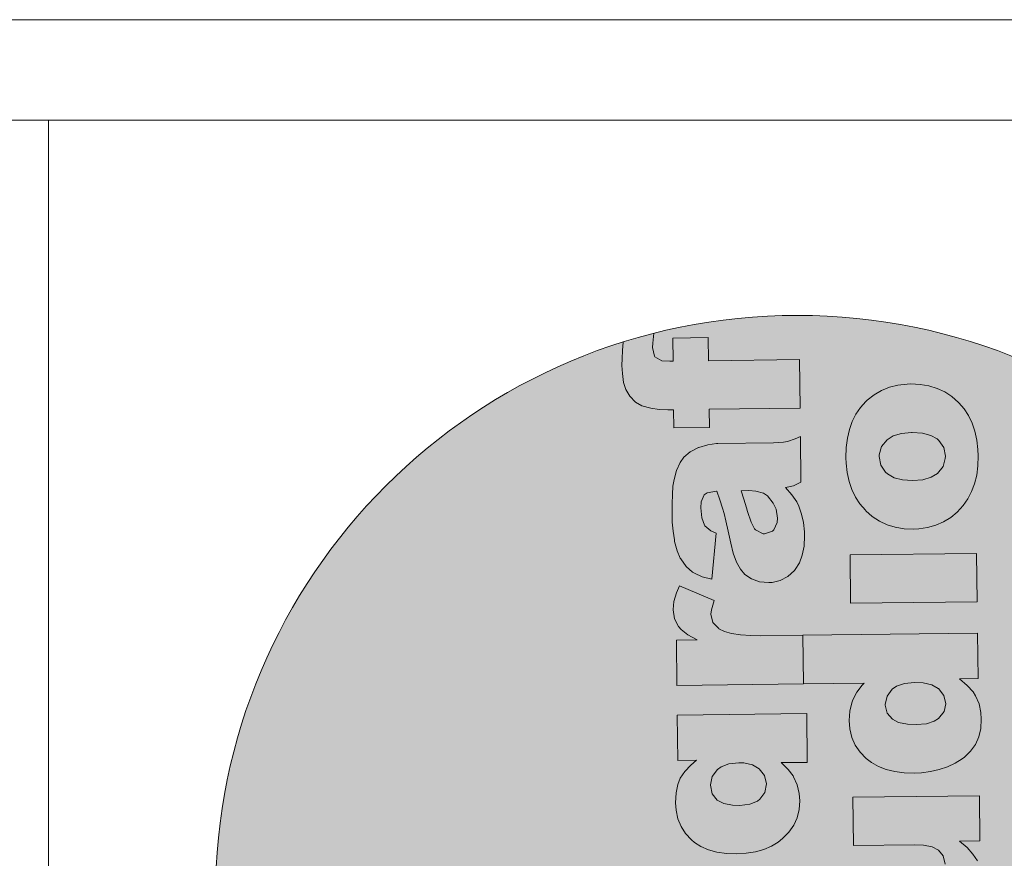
# Model space of a CAD drawing. Header units: millimetres. Extents: x -115268 to 140687, y -37779 to 24471.
# Tile 136 of 256: x 60597 to 60656, y -9922 to -9872. Entities that reach past the tile are written whole.
import ezdxf

# ---------------------------------------------------------------- set-up
doc = ezdxf.new("R2010")
doc.units = ezdxf.units.MM
doc.layers.get('0').update_dxf_attribs({"lineweight": 9})
doc.layers.add('A_CIENKA', color=7, linetype='Continuous', lineweight=9)

# ---------------------------------------------------------------- blocks, each defined once
blk = doc.blocks.new('METRYKA11')
at = {"true_color": 0x000000}
h = blk.add_hatch(color=18, dxfattribs=at)
h.dxf.hatch_style = 1
h.paths.add_polyline_path([(7511428.56, 5508702.86, 1), (7511776.45, 5508702.86, 1)])
at = {"true_color": 0xffffff}
h = blk.add_hatch(color=7, dxfattribs=at)
h.dxf.hatch_style = 1
h.paths.add_polyline_path([(7511581.88, 5508579.4), (7511581.49, 5508579.4), (7511578.94, 5508579.05), (7511576.25, 5508578.25), (7511576.14, 5508578.21), (7511573.63, 5508576.92), (7511571.76, 5508575.28), (7511570.62, 5508573.72), (7511569.49, 5508571.36), (7511568.79, 5508568.65), (7511568.5, 5508566.69), (7511568.32, 5508564.19), (7511568.21, 5508561.35), (7511568.22, 5508558.2), (7511568.28, 5508555.88), (7511568.52, 5508553.19), (7511568.9, 5508550.67), (7511568.98, 5508550.18), (7511569.72, 5508547.38), (7511570.69, 5508545.22), (7511570.83, 5508544.94), (7511572.47, 5508542.68), (7511574.32, 5508541.02), (7511574.95, 5508540.61), (7511577.24, 5508539.58), (7511580.09, 5508538.81), (7511581.36, 5508552.68), (7511579.81, 5508553.32), (7511577.92, 5508554.95), (7511577.1, 5508557.18), (7511576.78, 5508560.19), (7511576.9, 5508561.98), (7511577.82, 5508564.06), (7511578.73, 5508564.71), (7511581.55, 5508565.23), (7511582.54, 5508562.58), (7511583.31, 5508560.13), (7511583.31, 5508560.1), (7511583.75, 5508558.53), (7511584.27, 5508556.25), (7511584.97, 5508553.28), (7511585.75, 5508549.57), (7511586.49, 5508546.64), (7511587.5, 5508543.98), (7511588.65, 5508541.86), (7511590, 5508540.3), (7511591.94, 5508538.99), (7511594.34, 5508538.14), (7511597.11, 5508537.86), (7511598.09, 5508537.94), (7511600.58, 5508538.5), (7511602.81, 5508539.68), (7511604.78, 5508541.5), (7511605.02, 5508541.78), (7511606.26, 5508543.72), (7511607.15, 5508546.05), (7511607.67, 5508548.72), (7511607.81, 5508551.77), (7511607.76, 5508553), (7511607.48, 5508555.76), (7511606.93, 5508558.35), (7511606.13, 5508560.69), (7511605.48, 5508561.95), (7511604.05, 5508564.14), (7511602.13, 5508566.29), (7511604.51, 5508566.81), (7511606.74, 5508567.92), (7511606.57, 5508581.49), (7511605.04, 5508580.77), (7511602.74, 5508580.01), (7511601.51, 5508579.78), (7511598.57, 5508579.6)])
h.paths.add_polyline_path([(7511593.2, 5508565.23), (7511595.52, 5508564.56), (7511596.73, 5508563.73), (7511598.47, 5508561.62), (7511599.3, 5508559.73), (7511599.68, 5508557.11), (7511599.59, 5508555.84), (7511598.64, 5508553.62), (7511598.26, 5508553.23), (7511595.88, 5508552.36), (7511595.46, 5508552.39), (7511593.17, 5508553.56), (7511592.88, 5508553.9), (7511591.84, 5508555.89), (7511590.79, 5508559.1), (7511590.49, 5508560.22), (7511589.69, 5508562.81), (7511588.85, 5508565.32), (7511591.17, 5508565.35)], flags=16)
h.paths.add_polyline_path([(7511594.33, 5508603.93), (7511592.32, 5508602.95), (7511589.31, 5508602.56), (7511568.52, 5508602.31), (7511568.7, 5508587.76), (7511592.75, 5508588.05), (7511594.36, 5508588.11), (7511597.27, 5508588.49), (7511599.82, 5508589.19), (7511601.98, 5508590.24), (7511603.72, 5508591.62), (7511605.24, 5508593.4), (7511606.33, 5508595.62), (7511607, 5508598.15), (7511607.21, 5508601.03), (7511607, 5508603.73), (7511606.45, 5508606.31), (7511605.51, 5508608.57), (7511604.11, 5508610.67), (7511602.3, 5508612.65), (7511600.07, 5508614.58), (7511606.17, 5508614.66), (7511606.01, 5508628.19), (7511568.21, 5508627.73), (7511568.39, 5508613.25), (7511586.58, 5508613.47), (7511589.32, 5508613.36), (7511591.92, 5508612.83), (7511593.76, 5508611.91), (7511595.21, 5508610.17), (7511595.81, 5508607.66), (7511595.62, 5508606.08)])
h.paths.add_polyline_path([(7511567.8, 5508661.95), (7511567.89, 5508653.99), (7511553.52, 5508653.81), (7511561.13, 5508639.39), (7511568.07, 5508639.47), (7511568.13, 5508634.14), (7511578.76, 5508634.27), (7511578.69, 5508639.6), (7511591.98, 5508639.76), (7511593.66, 5508639.79), (7511596.71, 5508640.03), (7511599.19, 5508640.48), (7511601.11, 5508641.1), (7511601.57, 5508641.32), (7511603.72, 5508642.85), (7511605.28, 5508644.94), (7511605.34, 5508645.05), (7511606.06, 5508647.09), (7511606.48, 5508649.69), (7511606.58, 5508652.92), (7511606.49, 5508654.84), (7511606.24, 5508657.47), (7511605.86, 5508660.17), (7511605.27, 5508662.93), (7511595.29, 5508661.76), (7511595.91, 5508659.59), (7511596.3, 5508656.97), (7511595.09, 5508654.77), (7511594.74, 5508654.63), (7511591.87, 5508654.28), (7511578.51, 5508654.12), (7511578.42, 5508662.08)])
h.paths.add_polyline_path([(7511572.98, 5508705.87), (7511572.52, 5508705.45), (7511570.93, 5508703.68), (7511569.56, 5508701.7), (7511568.46, 5508699.51), (7511567.65, 5508697.08), (7511567.05, 5508694.48), (7511566.7, 5508691.67), (7511566.63, 5508688.65), (7511566.68, 5508687.04), (7511566.96, 5508684.2), (7511567.56, 5508681.58), (7511568.36, 5508679.13), (7511569.44, 5508676.87), (7511570.79, 5508674.82), (7511572.56, 5508672.79), (7511574.49, 5508671.11), (7511576.61, 5508669.73), (7511578.9, 5508668.64), (7511581.36, 5508667.86), (7511583.96, 5508667.44), (7511586.73, 5508667.3), (7511588.35, 5508667.39), (7511590.97, 5508667.77), (7511593.45, 5508668.43), (7511595.76, 5508669.44), (7511597.91, 5508670.8), (7511599.89, 5508672.44), (7511601.69, 5508674.39), (7511603.03, 5508676.33), (7511604.2, 5508678.52), (7511605.05, 5508680.91), (7511605.68, 5508683.48), (7511606.04, 5508686.22), (7511606.14, 5508689.17), (7511606.05, 5508691.09), (7511605.73, 5508693.93), (7511605.17, 5508696.59), (7511604.34, 5508699.03), (7511603.26, 5508701.26), (7511601.94, 5508703.28), (7511600.33, 5508705.12), (7511600.23, 5508705.22), (7511598.28, 5508706.92), (7511596.16, 5508708.33), (7511593.87, 5508709.39), (7511591.44, 5508710.13), (7511588.8, 5508710.59), (7511586, 5508710.7), (7511584.87, 5508710.68), (7511582.14, 5508710.33), (7511579.59, 5508709.71), (7511577.22, 5508708.77), (7511575.02, 5508707.48)])
h.paths.add_polyline_path([(7511577.07, 5508686.43), (7511576.58, 5508688.98), (7511576.58, 5508689.54), (7511577.25, 5508691.97), (7511578.91, 5508694.03), (7511580.71, 5508695.17), (7511583.16, 5508695.9), (7511586.32, 5508696.16), (7511589.51, 5508695.94), (7511592, 5508695.31), (7511593.88, 5508694.24), (7511594.41, 5508693.79), (7511595.84, 5508691.67), (7511596.32, 5508689.12), (7511596.33, 5508688.45), (7511595.62, 5508685.99), (7511593.97, 5508683.97), (7511592.09, 5508682.79), (7511589.61, 5508682.09), (7511586.52, 5508681.81), (7511583.5, 5508682.02), (7511581.01, 5508682.65), (7511579.07, 5508683.79), (7511578.5, 5508684.31)], flags=16)
h.paths.add_polyline_path([(7511566.63, 5508757.31), (7511566.8, 5508743.74), (7511572.37, 5508743.81), (7511570.67, 5508742.38), (7511568.84, 5508740.43), (7511567.49, 5508738.42), (7511566.78, 5508736.59), (7511566.25, 5508734.05), (7511566.11, 5508731.11), (7511566.24, 5508728.94), (7511566.8, 5508726.35), (7511567.74, 5508723.97), (7511569.1, 5508721.89), (7511570.88, 5508719.98), (7511571.76, 5508719.25), (7511573.7, 5508718.02), (7511575.96, 5508717.06), (7511578.49, 5508716.39), (7511581.3, 5508715.97), (7511584.35, 5508715.87), (7511587.19, 5508716.04), (7511589.96, 5508716.46), (7511592.47, 5508717.16), (7511594.74, 5508718.1), (7511596.76, 5508719.35), (7511598.11, 5508720.42), (7511599.99, 5508722.3), (7511601.43, 5508724.38), (7511602.46, 5508726.61), (7511603.06, 5508729.07), (7511603.24, 5508731.66), (7511603.04, 5508733.87), (7511602.41, 5508736.42), (7511601.36, 5508738.87), (7511601.22, 5508739.11), (7511599.76, 5508741.09), (7511597.63, 5508743.1), (7511605.48, 5508743.19), (7511605.3, 5508757.78)])
h.paths.add_polyline_path([(7511577.09, 5508733.77), (7511576.52, 5508736.39), (7511577.06, 5508738.96), (7511578.65, 5508741.04), (7511579.73, 5508741.83), (7511582.03, 5508742.7), (7511584.97, 5508743.05), (7511586.51, 5508743), (7511589.15, 5508742.43), (7511591.13, 5508741.3), (7511592.7, 5508739.29), (7511593.25, 5508736.77), (7511592.79, 5508734.2), (7511591.34, 5508732.15), (7511590.55, 5508731.58), (7511588.28, 5508730.68), (7511585.3, 5508730.32), (7511583.13, 5508730.4), (7511580.49, 5508730.93), (7511578.58, 5508731.93)], flags=16)
h.paths.add_polyline_path([(7511591.49, 5508781.03), (7511588.61, 5508781.07), (7511585.49, 5508781.28), (7511582.85, 5508781.7), (7511580.71, 5508782.34), (7511579.05, 5508783.13), (7511579.01, 5508783.19), (7511577.27, 5508785.03), (7511576.64, 5508787.51), (7511576.8, 5508788.78), (7511577.68, 5508791.59), (7511567.29, 5508795.96), (7511566.36, 5508793.88), (7511565.62, 5508791.31), (7511565.41, 5508788.92), (7511565.41, 5508788.74), (7511565.83, 5508786.05), (7511566.94, 5508783.82), (7511567.8, 5508782.85), (7511569.81, 5508781.29), (7511572.57, 5508779.82), (7511566.36, 5508779.74), (7511566.53, 5508766.18), (7511604.32, 5508766.64), (7511604.14, 5508781.19)])
h.paths.add_polyline_path([(7511578.72, 5508838.45), (7511578.34, 5508838.45), (7511575.78, 5508838.14), (7511573.09, 5508837.33), (7511572.99, 5508837.3), (7511570.48, 5508836), (7511568.61, 5508834.37), (7511567.47, 5508832.78), (7511566.34, 5508830.45), (7511565.64, 5508827.74), (7511565.34, 5508825.77), (7511565.16, 5508823.25), (7511565.06, 5508820.44), (7511565.06, 5508817.28), (7511565.12, 5508814.97), (7511565.37, 5508812.27), (7511565.75, 5508809.75), (7511565.83, 5508809.23), (7511566.56, 5508806.43), (7511567.53, 5508804.27), (7511567.68, 5508804.03), (7511569.32, 5508801.77), (7511571.16, 5508800.07), (7511571.8, 5508799.69), (7511574.09, 5508798.63), (7511576.94, 5508797.9), (7511578.21, 5508811.73), (7511576.66, 5508812.41), (7511574.77, 5508814), (7511573.95, 5508816.27), (7511573.63, 5508819.25), (7511573.75, 5508821.07), (7511574.67, 5508823.15), (7511575.57, 5508823.79), (7511578.4, 5508824.29), (7511579.38, 5508821.66), (7511580.15, 5508819.18), (7511580.15, 5508819.15), (7511580.59, 5508817.61), (7511581.11, 5508815.34), (7511581.81, 5508812.33), (7511582.59, 5508808.66), (7511583.33, 5508805.72), (7511584.34, 5508803.07), (7511585.49, 5508800.95), (7511586.84, 5508799.38), (7511588.79, 5508798.08), (7511591.18, 5508797.19), (7511593.96, 5508796.95), (7511594.94, 5508796.99), (7511597.42, 5508797.59), (7511599.65, 5508798.77), (7511601.63, 5508800.58), (7511601.87, 5508800.87), (7511603.11, 5508802.81), (7511603.99, 5508805.1), (7511604.52, 5508807.81), (7511604.66, 5508810.86), (7511604.61, 5508812.08), (7511604.33, 5508814.85), (7511603.77, 5508817.4), (7511602.97, 5508819.74), (7511602.32, 5508821.03), (7511600.9, 5508823.19), (7511598.98, 5508825.37), (7511601.35, 5508825.89), (7511603.58, 5508826.97), (7511603.42, 5508840.58), (7511601.88, 5508839.86), (7511599.58, 5508839.09), (7511598.36, 5508838.87), (7511595.41, 5508838.66)])
h.paths.add_polyline_path([(7511585.7, 5508824.37), (7511588.01, 5508824.4), (7511590.05, 5508824.28), (7511592.37, 5508823.61), (7511593.57, 5508822.82), (7511595.32, 5508820.7), (7511596.15, 5508818.82), (7511596.53, 5508816.19), (7511596.44, 5508814.89), (7511595.48, 5508812.71), (7511595.1, 5508812.32), (7511592.73, 5508811.45), (7511592.31, 5508811.48), (7511590.01, 5508812.64), (7511589.73, 5508812.95), (7511588.69, 5508814.98), (7511587.63, 5508818.19), (7511587.34, 5508819.31), (7511586.54, 5508821.89)], flags=16)
h.paths.add_polyline_path([(7511565.26, 5508870.02), (7511565.35, 5508863.12), (7511564.43, 5508863.1), (7511562.01, 5508863.25), (7511559.81, 5508864.48), (7511559.23, 5508867.21), (7511559.28, 5508868.51), (7511559.6, 5508871.43, 0.013685), (7511550.44, 5508868.83), (7511550.23, 5508866.33), (7511550.12, 5508863.91), (7511550.07, 5508861.84), (7511550.21, 5508859.42), (7511550.59, 5508856.73), (7511551.25, 5508854.63), (7511552.39, 5508852.65), (7511554.13, 5508850.85), (7511556.01, 5508849.75), (7511558.71, 5508849.01), (7511561.24, 5508848.69), (7511563.8, 5508848.58), (7511565.52, 5508848.6), (7511565.59, 5508843.17), (7511576.21, 5508843.3), (7511576.14, 5508848.73), (7511603.32, 5508849.06), (7511603.14, 5508863.58), (7511575.97, 5508863.24), (7511575.88, 5508870.15)])
h.paths.add_polyline_path([(7511621.34, 5508849.25), (7511619.99, 5508847.27), (7511618.9, 5508845.08), (7511618.05, 5508842.68), (7511617.45, 5508840.08), (7511617.13, 5508837.27), (7511617.03, 5508834.26), (7511617.09, 5508832.64), (7511617.4, 5508829.81), (7511617.96, 5508827.15), (7511618.8, 5508824.7), (7511619.87, 5508822.47), (7511621.23, 5508820.42), (7511622.98, 5508818.37), (7511624.92, 5508816.71), (7511627.04, 5508815.3), (7511629.34, 5508814.21), (7511631.77, 5508813.47), (7511634.4, 5508813.01), (7511637.17, 5508812.9), (7511638.78, 5508812.96), (7511641.41, 5508813.34), (7511643.89, 5508814.04), (7511646.19, 5508815.04), (7511648.35, 5508816.37), (7511650.29, 5508818.01), (7511652.09, 5508819.99), (7511653.47, 5508821.94), (7511654.6, 5508824.12), (7511655.49, 5508826.48), (7511656.12, 5508829.05), (7511656.47, 5508831.83), (7511656.54, 5508834.77), (7511656.48, 5508836.66), (7511656.17, 5508839.5), (7511655.58, 5508842.16), (7511654.74, 5508844.6), (7511653.69, 5508846.83), (7511652.34, 5508848.89), (7511650.77, 5508850.69), (7511650.67, 5508850.79), (7511648.72, 5508852.52), (7511646.6, 5508853.9), (7511644.3, 5508854.96), (7511641.84, 5508855.74), (7511639.21, 5508856.16), (7511636.43, 5508856.3), (7511635.31, 5508856.25), (7511632.58, 5508855.94), (7511630.03, 5508855.31), (7511627.66, 5508854.34), (7511625.46, 5508853.05), (7511623.41, 5508851.48), (7511622.93, 5508851.02)])
h.paths.add_polyline_path([(7511626.98, 5508834.59), (7511627.01, 5508835.11), (7511627.68, 5508837.58), (7511629.34, 5508839.63), (7511631.12, 5508840.74), (7511633.6, 5508841.47), (7511636.73, 5508841.76), (7511639.94, 5508841.55), (7511642.44, 5508840.91), (7511644.31, 5508839.85), (7511644.84, 5508839.36), (7511646.27, 5508837.28), (7511646.76, 5508834.72), (7511646.73, 5508834.02), (7511646.06, 5508831.59), (7511644.4, 5508829.57), (7511644.4, 5508829.54), (7511642.49, 5508828.39), (7511640.01, 5508827.66), (7511636.96, 5508827.42), (7511633.94, 5508827.59), (7511631.44, 5508828.26), (7511629.5, 5508829.39), (7511628.9, 5508829.91), (7511627.51, 5508832.03)], flags=16)
h.paths.add_polyline_path([(7511618.26, 5508805.2), (7511618.44, 5508790.72), (7511656.23, 5508791.18), (7511656.05, 5508805.66)])
h.paths.add_polyline_path([(7511604.14, 5508781.19), (7511604.32, 5508766.64), (7511622.48, 5508766.86), (7511621.93, 5508766.29), (7511620.27, 5508764.2), (7511619.07, 5508761.87), (7511618.76, 5508760.99), (7511618.16, 5508758.46), (7511617.99, 5508755.69), (7511618.19, 5508753.17), (7511618.82, 5508750.65), (7511619.83, 5508748.35), (7511621.26, 5508746.23), (7511623.11, 5508744.32), (7511624.7, 5508743.11), (7511626.78, 5508741.94), (7511629.07, 5508741.06), (7511631.64, 5508740.43), (7511634.48, 5508740.08), (7511637.57, 5508739.97), (7511639.57, 5508740.07), (7511642.33, 5508740.42), (7511644.92, 5508741.01), (7511647.36, 5508741.85), (7511649.67, 5508742.92), (7511651.79, 5508744.25), (7511652.45, 5508744.75), (7511654.29, 5508746.52), (7511655.73, 5508748.54), (7511656.76, 5508750.8), (7511657.32, 5508753.33), (7511657.5, 5508756.1), (7511657.37, 5508758.06), (7511656.81, 5508760.65), (7511655.8, 5508763.06), (7511655.02, 5508764.24), (7511653.28, 5508766.15), (7511650.94, 5508768.19), (7511656.51, 5508768.25), (7511656.35, 5508781.82)])
h.paths.add_polyline_path([(7511634.51, 5508766.76), (7511637.52, 5508767.08), (7511640.15, 5508766.93), (7511642.72, 5508766.37), (7511644.65, 5508765.29), (7511646.3, 5508763.22), (7511646.85, 5508760.7), (7511646.36, 5508758.38), (7511644.73, 5508756.33), (7511643.45, 5508755.51), (7511641.07, 5508754.74), (7511637.99, 5508754.46), (7511635.39, 5508754.57), (7511632.79, 5508755.13), (7511630.92, 5508756.09), (7511629.39, 5508757.86), (7511628.74, 5508760.41), (7511629.33, 5508763.01), (7511630.88, 5508765.1), (7511632.13, 5508765.96)], flags=16)
h.paths.add_polyline_path([(7511619.14, 5508732.77), (7511619.32, 5508718.29), (7511637.48, 5508718.51), (7511640.25, 5508718.41), (7511642.85, 5508717.91), (7511644.69, 5508716.99), (7511646.11, 5508715.25), (7511646.7, 5508712.73), (7511646.55, 5508711.12), (7511645.28, 5508709), (7511645.24, 5508709), (7511643.25, 5508707.99), (7511640.24, 5508707.64), (7511619.45, 5508707.39), (7511619.63, 5508692.84), (7511643.68, 5508693.13), (7511645.26, 5508693.19), (7511648.2, 5508693.57), (7511650.71, 5508694.27), (7511652.88, 5508695.31), (7511654.65, 5508696.67), (7511656.13, 5508698.47), (7511657.26, 5508700.69), (7511657.93, 5508703.23), (7511658.11, 5508706.07), (7511657.94, 5508708.8), (7511657.34, 5508711.39), (7511656.44, 5508713.62), (7511656.37, 5508713.76), (7511655.01, 5508715.75), (7511653.23, 5508717.69), (7511650.97, 5508719.66), (7511657.1, 5508719.73), (7511656.94, 5508733.23)])
h.paths.add_polyline_path([(7511630.4, 5508678.24), (7511630.3, 5508686.2), (7511619.71, 5508686.07), (7511619.81, 5508678.11), (7511605.4, 5508677.94), (7511613.04, 5508663.51), (7511619.99, 5508663.6), (7511620.05, 5508658.27), (7511630.64, 5508658.4), (7511630.57, 5508663.73), (7511643.9, 5508663.89), (7511645.54, 5508663.91), (7511648.63, 5508664.16), (7511651.11, 5508664.61), (7511653.03, 5508665.23), (7511653.48, 5508665.44), (7511655.64, 5508666.98), (7511657.19, 5508669.06), (7511657.94, 5508671.18), (7511658.36, 5508673.81), (7511658.46, 5508677.04), (7511658.4, 5508678.97), (7511658.16, 5508681.6), (7511657.74, 5508684.26), (7511657.18, 5508687.05), (7511647.17, 5508685.88), (7511647.83, 5508683.71), (7511648.21, 5508681.14), (7511646.97, 5508678.9), (7511646.63, 5508678.76), (7511643.79, 5508678.41)])
h.paths.add_polyline_path([(7511639.73, 5508652.13), (7511638.55, 5508651.13), (7511636.89, 5508649.15), (7511635.62, 5508646.68), (7511635.55, 5508646.47), (7511634.91, 5508644.5), (7511634.34, 5508642.07), (7511633.89, 5508639.19), (7511633.47, 5508635.89), (7511633.31, 5508634.48), (7511632.82, 5508631.5), (7511632.25, 5508629.58), (7511630.2, 5508628.24), (7511628.05, 5508629.33), (7511627.62, 5508630.1), (7511627.13, 5508632.9), (7511627.28, 5508634.69), (7511628.23, 5508637.05), (7511628.58, 5508637.51), (7511630.88, 5508638.84), (7511629.38, 5508652.56), (7511627.77, 5508651.88), (7511625.4, 5508650.52), (7511623.53, 5508648.95), (7511622.87, 5508648.24), (7511621.43, 5508646.05), (7511620.41, 5508643.51), (7511620.04, 5508642.07), (7511619.68, 5508639.72), (7511619.5, 5508636.87), (7511619.48, 5508633.51), (7511619.58, 5508630.77), (7511619.86, 5508627.94), (7511620.31, 5508625.45), (7511620.93, 5508623.32), (7511621.8, 5508621.37), (7511623.26, 5508619.18), (7511625.04, 5508617.41), (7511626.42, 5508616.48), (7511628.81, 5508615.6), (7511631.51, 5508615.32), (7511632.77, 5508615.4), (7511635.29, 5508616.06), (7511637.55, 5508617.39), (7511638.35, 5508618.1), (7511640.12, 5508620.08), (7511641.32, 5508622.41), (7511641.85, 5508624.17), (7511642.42, 5508626.49), (7511642.98, 5508629.41), (7511643.61, 5508632.89), (7511643.87, 5508634.44), (7511644.46, 5508637.46), (7511645, 5508639.11), (7511645.31, 5508639.64), (7511647.47, 5508640.83), (7511649.73, 5508639.59), (7511650.63, 5508637.88), (7511651.05, 5508635.08), (7511650.9, 5508633.08), (7511649.98, 5508630.79), (7511648.84, 5508629.59), (7511646.36, 5508628.26), (7511647.87, 5508613.9), (7511650.35, 5508614.7), (7511652.65, 5508615.96), (7511654.59, 5508617.6), (7511656.22, 5508619.65), (7511656.9, 5508620.88), (7511657.68, 5508622.89), (7511658.29, 5508625.21), (7511658.71, 5508627.92), (7511658.95, 5508631.01), (7511658.98, 5508634.41), (7511658.96, 5508635.81), (7511658.75, 5508638.82), (7511658.37, 5508641.52), (7511657.78, 5508643.93), (7511657.05, 5508645.99), (7511656.98, 5508646.13), (7511655.58, 5508648.64), (7511653.95, 5508650.65), (7511652, 5508652.17), (7511650.66, 5508652.89), (7511648.16, 5508653.77), (7511645.63, 5508654.06), (7511644.61, 5508653.98), (7511642.06, 5508653.38)])
blk.add_line((7511378.67, 5508935.17), (7511378.67, 5506025.17))
at = {"color": 7, "lineweight": 0}
for p, q in [((7511559.28, 5508868.51), (7511559.6, 5508871.43)), ((7511550.44, 5508868.83), (7511550.23, 5508866.33)), ((7511559.23, 5508867.21), (7511559.28, 5508868.51)), ((7511575.88, 5508870.15), (7511565.26, 5508870.02)), ((7511565.26, 5508870.02), (7511565.35, 5508863.12)), ((7511575.97, 5508863.24), (7511575.88, 5508870.15)), ((7511550.23, 5508866.33), (7511550.12, 5508863.91)), ((7511559.79, 5508864.59), (7511559.23, 5508867.21)), ((7511550.12, 5508863.91), (7511550.07, 5508861.84)), ((7511559.93, 5508864.42), (7511559.79, 5508864.59)), ((7511562.01, 5508863.25), (7511559.93, 5508864.42)), ((7511564.43, 5508863.1), (7511562.01, 5508863.25)), ((7511565.35, 5508863.12), (7511564.43, 5508863.1)), ((7511603.14, 5508863.58), (7511575.97, 5508863.24)), ((7511603.32, 5508849.06), (7511603.14, 5508863.58)), ((7511550.07, 5508861.84), (7511550.21, 5508859.42)), ((7511550.21, 5508859.42), (7511550.59, 5508856.73)), ((7511550.59, 5508856.73), (7511551.25, 5508854.63)), ((7511635.31, 5508856.25), (7511632.58, 5508855.94)), ((7511636.43, 5508856.3), (7511635.31, 5508856.25)), ((7511639.21, 5508856.16), (7511636.43, 5508856.3)), ((7511641.84, 5508855.74), (7511639.21, 5508856.16)), ((7511551.25, 5508854.63), (7511552.39, 5508852.65)), ((7511627.66, 5508854.34), (7511625.46, 5508853.05)), ((7511630.03, 5508855.31), (7511627.66, 5508854.34)), ((7511632.58, 5508855.94), (7511630.03, 5508855.31)), ((7511644.3, 5508854.96), (7511641.84, 5508855.74)), ((7511646.6, 5508853.9), (7511644.3, 5508854.96)), ((7511648.72, 5508852.52), (7511646.6, 5508853.9)), ((7511552.39, 5508852.65), (7511554.13, 5508850.85)), ((7511554.13, 5508850.85), (7511556.01, 5508849.75)), ((7511622.93, 5508851.02), (7511621.34, 5508849.25)), ((7511623.41, 5508851.48), (7511622.93, 5508851.02)), ((7511625.46, 5508853.05), (7511623.41, 5508851.48)), ((7511650.67, 5508850.79), (7511648.72, 5508852.52)), ((7511650.77, 5508850.69), (7511650.67, 5508850.79)), ((7511652.34, 5508848.89), (7511650.77, 5508850.69)), ((7511556.01, 5508849.75), (7511558.71, 5508849.01)), ((7511558.71, 5508849.01), (7511561.24, 5508848.69)), ((7511561.24, 5508848.69), (7511563.8, 5508848.58)), ((7511563.8, 5508848.58), (7511565.52, 5508848.6)), ((7511565.52, 5508848.6), (7511565.59, 5508843.17)), ((7511576.14, 5508848.73), (7511603.32, 5508849.06)), ((7511576.21, 5508843.3), (7511576.14, 5508848.73)), ((7511621.34, 5508849.25), (7511619.99, 5508847.27)), ((7511653.69, 5508846.83), (7511652.34, 5508848.89)), ((7511618.9, 5508845.08), (7511618.05, 5508842.68)), ((7511619.99, 5508847.27), (7511618.9, 5508845.08)), ((7511654.74, 5508844.6), (7511653.69, 5508846.83)), ((7511655.58, 5508842.16), (7511654.74, 5508844.6)), ((7511565.59, 5508843.17), (7511576.21, 5508843.3)), ((7511618.05, 5508842.68), (7511617.45, 5508840.08)), ((7511631.12, 5508840.74), (7511633.6, 5508841.47)), ((7511633.6, 5508841.47), (7511636.65, 5508841.75)), ((7511636.65, 5508841.75), (7511636.82, 5508841.76)), ((7511636.82, 5508841.76), (7511639.94, 5508841.55)), ((7511639.94, 5508841.55), (7511642.44, 5508840.91)), ((7511656.17, 5508839.5), (7511655.58, 5508842.16)), ((7511578.34, 5508838.45), (7511575.78, 5508838.14)), ((7511578.72, 5508838.45), (7511578.34, 5508838.45)), ((7511595.41, 5508838.66), (7511578.72, 5508838.45)), ((7511598.36, 5508838.87), (7511595.41, 5508838.66)), ((7511599.58, 5508839.09), (7511598.36, 5508838.87)), ((7511601.88, 5508839.86), (7511599.58, 5508839.09)), ((7511603.42, 5508840.58), (7511601.88, 5508839.86)), ((7511603.58, 5508826.97), (7511603.42, 5508840.58)), ((7511617.45, 5508840.08), (7511617.13, 5508837.27)), ((7511627.68, 5508837.58), (7511629.34, 5508839.63)), ((7511629.34, 5508839.63), (7511631.12, 5508840.74)), ((7511642.44, 5508840.91), (7511644.31, 5508839.85)), ((7511644.31, 5508839.85), (7511644.84, 5508839.36)), ((7511644.84, 5508839.36), (7511646.27, 5508837.28)), ((7511656.48, 5508836.66), (7511656.17, 5508839.5)), ((7511570.48, 5508836), (7511568.61, 5508834.37)), ((7511572.99, 5508837.3), (7511570.48, 5508836)), ((7511573.09, 5508837.33), (7511572.99, 5508837.3)), ((7511575.78, 5508838.14), (7511573.09, 5508837.33)), ((7511617.13, 5508837.27), (7511617.03, 5508834.26)), ((7511627.01, 5508835.11), (7511627.68, 5508837.58)), ((7511646.27, 5508837.28), (7511646.76, 5508834.72)), ((7511656.54, 5508834.77), (7511656.48, 5508836.66)), ((7511567.47, 5508832.78), (7511566.34, 5508830.45)), ((7511568.61, 5508834.37), (7511567.47, 5508832.78)), ((7511617.03, 5508834.26), (7511617.09, 5508832.64)), ((7511617.09, 5508832.64), (7511617.4, 5508829.81)), ((7511626.98, 5508834.59), (7511627.01, 5508835.11)), ((7511627.51, 5508832.03), (7511626.98, 5508834.59)), ((7511646.73, 5508834.02), (7511646.06, 5508831.59)), ((7511646.76, 5508834.72), (7511646.73, 5508834.02)), ((7511656.47, 5508831.83), (7511656.54, 5508834.77)), ((7511566.34, 5508830.45), (7511565.64, 5508827.74)), ((7511617.4, 5508829.81), (7511617.96, 5508827.15)), ((7511628.9, 5508829.91), (7511627.51, 5508832.03)), ((7511629.5, 5508829.39), (7511628.9, 5508829.91)), ((7511646.06, 5508831.59), (7511644.4, 5508829.57)), ((7511656.12, 5508829.05), (7511656.47, 5508831.83)), ((7511565.64, 5508827.74), (7511565.34, 5508825.77)), ((7511601.35, 5508825.89), (7511603.58, 5508826.97)), ((7511617.96, 5508827.15), (7511618.8, 5508824.7)), ((7511631.44, 5508828.26), (7511629.5, 5508829.39)), ((7511633.94, 5508827.59), (7511631.44, 5508828.26)), ((7511636.96, 5508827.42), (7511633.94, 5508827.59)), ((7511640.01, 5508827.66), (7511636.96, 5508827.42)), ((7511642.49, 5508828.39), (7511640.01, 5508827.66)), ((7511644.4, 5508829.54), (7511642.49, 5508828.39)), ((7511644.4, 5508829.57), (7511644.4, 5508829.54)), ((7511655.49, 5508826.48), (7511656.12, 5508829.05)), ((7511565.34, 5508825.77), (7511565.16, 5508823.25)), ((7511574.67, 5508823.15), (7511575.57, 5508823.79)), ((7511575.57, 5508823.79), (7511578.37, 5508824.28)), ((7511578.37, 5508824.28), (7511578.41, 5508824.28)), ((7511578.41, 5508824.28), (7511579.38, 5508821.66)), ((7511585.7, 5508824.37), (7511588.01, 5508824.4)), ((7511586.54, 5508821.89), (7511585.7, 5508824.37)), ((7511588.01, 5508824.4), (7511590.05, 5508824.28)), ((7511590.05, 5508824.28), (7511592.37, 5508823.61)), ((7511598.98, 5508825.37), (7511601.35, 5508825.89)), ((7511600.9, 5508823.19), (7511598.98, 5508825.37)), ((7511618.8, 5508824.7), (7511619.87, 5508822.47)), ((7511653.47, 5508821.94), (7511654.6, 5508824.12)), ((7511654.6, 5508824.12), (7511655.49, 5508826.48)), ((7511565.16, 5508823.25), (7511565.06, 5508820.44)), ((7511573.63, 5508819.25), (7511573.75, 5508821.07)), ((7511573.75, 5508821.07), (7511574.67, 5508823.15)), ((7511579.38, 5508821.66), (7511580.15, 5508819.18)), ((7511587.34, 5508819.31), (7511586.54, 5508821.89)), ((7511592.37, 5508823.61), (7511593.57, 5508822.82)), ((7511593.57, 5508822.82), (7511595.32, 5508820.7)), ((7511602.32, 5508821.03), (7511600.9, 5508823.19)), ((7511602.97, 5508819.74), (7511602.32, 5508821.03)), ((7511619.87, 5508822.47), (7511621.23, 5508820.42)), ((7511652.09, 5508819.99), (7511653.47, 5508821.94)), ((7511565.06, 5508820.44), (7511565.06, 5508817.28)), ((7511573.95, 5508816.27), (7511573.63, 5508819.25)), ((7511580.15, 5508819.18), (7511580.15, 5508819.15)), ((7511580.15, 5508819.15), (7511580.59, 5508817.61)), ((7511587.63, 5508818.19), (7511587.34, 5508819.31)), ((7511588.69, 5508814.98), (7511587.63, 5508818.19)), ((7511595.32, 5508820.7), (7511596.15, 5508818.82)), ((7511596.15, 5508818.82), (7511596.53, 5508816.19)), ((7511603.77, 5508817.4), (7511602.97, 5508819.74)), ((7511621.23, 5508820.42), (7511622.83, 5508818.55)), ((7511622.83, 5508818.55), (7511622.94, 5508818.41)), ((7511622.94, 5508818.41), (7511624.92, 5508816.71)), ((7511648.35, 5508816.37), (7511650.29, 5508818.01)), ((7511650.29, 5508818.01), (7511652.09, 5508819.99)), ((7511565.06, 5508817.28), (7511565.12, 5508814.97)), ((7511565.12, 5508814.97), (7511565.37, 5508812.27)), ((7511574.74, 5508814.07), (7511573.95, 5508816.27)), ((7511580.59, 5508817.61), (7511581.11, 5508815.34)), ((7511581.11, 5508815.34), (7511581.81, 5508812.33)), ((7511589.73, 5508812.95), (7511588.69, 5508814.98)), ((7511596.53, 5508816.19), (7511596.44, 5508814.89)), ((7511604.33, 5508814.85), (7511603.77, 5508817.4)), ((7511624.92, 5508816.71), (7511627.04, 5508815.3)), ((7511627.04, 5508815.3), (7511629.34, 5508814.21)), ((7511643.89, 5508814.04), (7511646.19, 5508815.04)), ((7511646.19, 5508815.04), (7511648.35, 5508816.37)), ((7511565.37, 5508812.27), (7511565.75, 5508809.75)), ((7511574.85, 5508813.93), (7511574.74, 5508814.07)), ((7511576.66, 5508812.41), (7511574.85, 5508813.93)), ((7511578.21, 5508811.73), (7511576.66, 5508812.41)), ((7511581.81, 5508812.33), (7511582.59, 5508808.66)), ((7511590.01, 5508812.64), (7511589.73, 5508812.95)), ((7511592.31, 5508811.48), (7511590.01, 5508812.64)), ((7511595.1, 5508812.32), (7511592.73, 5508811.45)), ((7511595.48, 5508812.71), (7511595.1, 5508812.32)), ((7511596.44, 5508814.89), (7511595.48, 5508812.71)), ((7511604.61, 5508812.08), (7511604.33, 5508814.85)), ((7511604.66, 5508810.86), (7511604.61, 5508812.08)), ((7511629.34, 5508814.21), (7511631.77, 5508813.47)), ((7511631.77, 5508813.47), (7511634.4, 5508813.01)), ((7511634.4, 5508813.01), (7511637.17, 5508812.9)), ((7511637.17, 5508812.9), (7511638.78, 5508812.96)), ((7511638.78, 5508812.96), (7511641.41, 5508813.34)), ((7511641.41, 5508813.34), (7511643.89, 5508814.04)), ((7511565.75, 5508809.75), (7511565.83, 5508809.23)), ((7511565.83, 5508809.23), (7511566.56, 5508806.43)), ((7511576.94, 5508797.9), (7511578.21, 5508811.73)), ((7511592.73, 5508811.45), (7511592.31, 5508811.48)), ((7511604.52, 5508807.81), (7511604.66, 5508810.86)), ((7511566.56, 5508806.43), (7511567.53, 5508804.27)), ((7511582.59, 5508808.66), (7511583.33, 5508805.72)), ((7511603.99, 5508805.1), (7511604.52, 5508807.81)), ((7511567.53, 5508804.27), (7511567.68, 5508804.03)), ((7511567.68, 5508804.03), (7511569.32, 5508801.77)), ((7511583.33, 5508805.72), (7511584.34, 5508803.07)), ((7511603.11, 5508802.81), (7511603.99, 5508805.1)), ((7511656.05, 5508805.66), (7511618.26, 5508805.2)), ((7511618.26, 5508805.2), (7511618.44, 5508790.72)), ((7511656.23, 5508791.18), (7511656.05, 5508805.66)), ((7511569.32, 5508801.77), (7511571.16, 5508800.07)), ((7511584.34, 5508803.07), (7511585.49, 5508800.95)), ((7511585.49, 5508800.95), (7511586.84, 5508799.38)), ((7511599.65, 5508798.77), (7511601.63, 5508800.58)), ((7511601.63, 5508800.58), (7511601.87, 5508800.87)), ((7511601.87, 5508800.87), (7511603.11, 5508802.81)), ((7511571.16, 5508800.07), (7511571.8, 5508799.69)), ((7511571.8, 5508799.69), (7511574.09, 5508798.63)), ((7511574.09, 5508798.63), (7511576.94, 5508797.9)), ((7511586.84, 5508799.38), (7511588.79, 5508798.08)), ((7511588.79, 5508798.08), (7511591.18, 5508797.19)), ((7511594.94, 5508796.99), (7511597.42, 5508797.59)), ((7511597.42, 5508797.59), (7511599.65, 5508798.77)), ((7511567.29, 5508795.96), (7511566.36, 5508793.88)), ((7511577.68, 5508791.59), (7511567.29, 5508795.96)), ((7511591.18, 5508797.19), (7511593.96, 5508796.95)), ((7511593.96, 5508796.95), (7511594.94, 5508796.99)), ((7511566.36, 5508793.88), (7511565.62, 5508791.31)), ((7511576.8, 5508788.78), (7511577.68, 5508791.59)), ((7511565.62, 5508791.31), (7511565.41, 5508788.92)), ((7511565.41, 5508788.92), (7511565.41, 5508788.74)), ((7511565.41, 5508788.74), (7511565.83, 5508786.05)), ((7511576.64, 5508787.51), (7511576.8, 5508788.78)), ((7511618.44, 5508790.72), (7511656.23, 5508791.18)), ((7511565.83, 5508786.05), (7511566.94, 5508783.82)), ((7511577.27, 5508785.03), (7511576.64, 5508787.51)), ((7511566.94, 5508783.82), (7511567.8, 5508782.85)), ((7511567.8, 5508782.85), (7511569.81, 5508781.29)), ((7511579.01, 5508783.19), (7511577.27, 5508785.03)), ((7511579.05, 5508783.13), (7511579.01, 5508783.19)), ((7511580.71, 5508782.34), (7511579.05, 5508783.13)), ((7511572.57, 5508779.82), (7511566.36, 5508779.74)), ((7511566.36, 5508779.74), (7511566.53, 5508766.18)), ((7511569.81, 5508781.29), (7511572.57, 5508779.82)), ((7511582.85, 5508781.7), (7511580.71, 5508782.34)), ((7511585.49, 5508781.28), (7511582.85, 5508781.7)), ((7511588.61, 5508781.07), (7511585.49, 5508781.28)), ((7511591.49, 5508781.03), (7511588.61, 5508781.07)), ((7511604.14, 5508781.19), (7511591.49, 5508781.03)), ((7511656.35, 5508781.82), (7511604.14, 5508781.19)), ((7511604.32, 5508766.64), (7511604.14, 5508781.19)), ((7511604.14, 5508781.19), (7511604.32, 5508766.64)), ((7511656.51, 5508768.25), (7511656.35, 5508781.82)), ((7511650.94, 5508768.19), (7511656.51, 5508768.25)), ((7511653.28, 5508766.15), (7511650.94, 5508768.19)), ((7511566.53, 5508766.18), (7511604.32, 5508766.64)), ((7511604.32, 5508766.64), (7511622.48, 5508766.86)), ((7511621.93, 5508766.29), (7511620.27, 5508764.2)), ((7511622.48, 5508766.86), (7511621.93, 5508766.29)), ((7511629.33, 5508763.01), (7511630.88, 5508765.1)), ((7511630.88, 5508765.1), (7511632.13, 5508765.96)), ((7511632.13, 5508765.96), (7511634.51, 5508766.76)), ((7511634.51, 5508766.76), (7511637.52, 5508767.08)), ((7511637.52, 5508767.08), (7511640.15, 5508766.93)), ((7511640.15, 5508766.93), (7511642.72, 5508766.37)), ((7511642.72, 5508766.37), (7511644.62, 5508765.3)), ((7511644.62, 5508765.3), (7511644.7, 5508765.24)), ((7511644.7, 5508765.24), (7511646.3, 5508763.22)), ((7511655.02, 5508764.24), (7511653.28, 5508766.15)), ((7511620.27, 5508764.2), (7511619.07, 5508761.87)), ((7511628.76, 5508760.52), (7511629.33, 5508763.01)), ((7511646.3, 5508763.22), (7511646.85, 5508760.7)), ((7511655.8, 5508763.06), (7511655.02, 5508764.24)), ((7511656.81, 5508760.65), (7511655.8, 5508763.06)), ((7511618.76, 5508760.99), (7511618.16, 5508758.46)), ((7511619.07, 5508761.87), (7511618.76, 5508760.99)), ((7511628.77, 5508760.31), (7511628.76, 5508760.52)), ((7511629.39, 5508757.86), (7511628.77, 5508760.31)), ((7511646.85, 5508760.7), (7511646.36, 5508758.38)), ((7511657.37, 5508758.06), (7511656.81, 5508760.65)), ((7511605.3, 5508757.78), (7511566.63, 5508757.31)), ((7511566.63, 5508757.31), (7511566.8, 5508743.74)), ((7511605.48, 5508743.19), (7511605.3, 5508757.78)), ((7511618.16, 5508758.46), (7511617.99, 5508755.69)), ((7511630.92, 5508756.09), (7511629.39, 5508757.86)), ((7511632.79, 5508755.13), (7511630.92, 5508756.09)), ((7511644.73, 5508756.33), (7511643.45, 5508755.51)), ((7511646.36, 5508758.38), (7511644.73, 5508756.33)), ((7511657.32, 5508753.33), (7511657.5, 5508756.1)), ((7511657.5, 5508756.1), (7511657.37, 5508758.06)), ((7511617.99, 5508755.69), (7511618.19, 5508753.17)), ((7511618.19, 5508753.17), (7511618.82, 5508750.65)), ((7511635.39, 5508754.57), (7511632.79, 5508755.13)), ((7511637.99, 5508754.46), (7511635.39, 5508754.57)), ((7511641.07, 5508754.74), (7511637.99, 5508754.46)), ((7511643.45, 5508755.51), (7511641.07, 5508754.74)), ((7511656.76, 5508750.8), (7511657.32, 5508753.33)), ((7511618.82, 5508750.65), (7511619.83, 5508748.35)), ((7511655.73, 5508748.54), (7511656.76, 5508750.8)), ((7511619.83, 5508748.35), (7511621.26, 5508746.23)), ((7511654.29, 5508746.52), (7511655.73, 5508748.54)), ((7511621.26, 5508746.23), (7511623.11, 5508744.32)), ((7511623.11, 5508744.32), (7511624.7, 5508743.11)), ((7511651.79, 5508744.25), (7511652.45, 5508744.75)), ((7511652.45, 5508744.75), (7511654.29, 5508746.52)), ((7511566.8, 5508743.74), (7511572.37, 5508743.81)), ((7511570.67, 5508742.38), (7511568.84, 5508740.43)), ((7511572.37, 5508743.81), (7511570.67, 5508742.38)), ((7511578.65, 5508741.04), (7511579.73, 5508741.83)), ((7511579.73, 5508741.83), (7511582.03, 5508742.7)), ((7511582.03, 5508742.7), (7511584.97, 5508743.05)), ((7511584.97, 5508743.05), (7511586.51, 5508743)), ((7511586.51, 5508743), (7511589.15, 5508742.43)), ((7511589.15, 5508742.43), (7511591.13, 5508741.3)), ((7511597.63, 5508743.1), (7511605.48, 5508743.19)), ((7511599.76, 5508741.09), (7511597.63, 5508743.1)), ((7511624.7, 5508743.11), (7511626.78, 5508741.94)), ((7511626.78, 5508741.94), (7511629.07, 5508741.06)), ((7511644.92, 5508741.01), (7511647.36, 5508741.85)), ((7511647.36, 5508741.85), (7511649.67, 5508742.92)), ((7511649.67, 5508742.92), (7511651.79, 5508744.25)), ((7511567.49, 5508738.42), (7511566.78, 5508736.59)), ((7511568.84, 5508740.43), (7511567.49, 5508738.42)), ((7511576.53, 5508736.46), (7511577.06, 5508738.96)), ((7511577.06, 5508738.96), (7511578.65, 5508741.04)), ((7511591.13, 5508741.3), (7511592.7, 5508739.29)), ((7511592.7, 5508739.29), (7511593.25, 5508736.77)), ((7511601.22, 5508739.11), (7511599.76, 5508741.09)), ((7511601.36, 5508738.87), (7511601.22, 5508739.11)), ((7511602.41, 5508736.42), (7511601.36, 5508738.87)), ((7511629.07, 5508741.06), (7511631.64, 5508740.43)), ((7511631.64, 5508740.43), (7511634.48, 5508740.08)), ((7511634.48, 5508740.08), (7511637.57, 5508739.97)), ((7511637.57, 5508739.97), (7511639.57, 5508740.07)), ((7511639.57, 5508740.07), (7511642.33, 5508740.42)), ((7511642.33, 5508740.42), (7511644.92, 5508741.01)), ((7511566.78, 5508736.59), (7511566.25, 5508734.05)), ((7511576.53, 5508736.32), (7511576.53, 5508736.46)), ((7511577.09, 5508733.77), (7511576.53, 5508736.32)), ((7511593.25, 5508736.77), (7511592.79, 5508734.2)), ((7511603.04, 5508733.87), (7511602.41, 5508736.42)), ((7511566.25, 5508734.05), (7511566.11, 5508731.11)), ((7511578.58, 5508731.93), (7511577.09, 5508733.77)), ((7511592.79, 5508734.2), (7511591.34, 5508732.15)), ((7511603.24, 5508731.66), (7511603.04, 5508733.87)), ((7511656.94, 5508733.23), (7511619.14, 5508732.77)), ((7511619.14, 5508732.77), (7511619.32, 5508718.29)), ((7511657.1, 5508719.73), (7511656.94, 5508733.23)), ((7511566.11, 5508731.11), (7511566.24, 5508728.94)), ((7511580.49, 5508730.93), (7511578.58, 5508731.93)), ((7511583.13, 5508730.4), (7511580.49, 5508730.93)), ((7511585.3, 5508730.32), (7511583.13, 5508730.4)), ((7511588.28, 5508730.68), (7511585.3, 5508730.32)), ((7511590.55, 5508731.58), (7511588.28, 5508730.68)), ((7511591.34, 5508732.15), (7511590.55, 5508731.58)), ((7511603.06, 5508729.07), (7511603.24, 5508731.66)), ((7511566.24, 5508728.94), (7511566.8, 5508726.35)), ((7511602.46, 5508726.61), (7511603.06, 5508729.07)), ((7511566.8, 5508726.35), (7511567.74, 5508723.97)), ((7511567.74, 5508723.97), (7511569.1, 5508721.89)), ((7511599.99, 5508722.3), (7511601.43, 5508724.38)), ((7511601.43, 5508724.38), (7511602.46, 5508726.61)), ((7511569.1, 5508721.89), (7511570.88, 5508719.98)), ((7511598.11, 5508720.42), (7511599.99, 5508722.3)), ((7511570.88, 5508719.98), (7511571.76, 5508719.25)), ((7511571.76, 5508719.25), (7511573.7, 5508718.02)), ((7511573.7, 5508718.02), (7511575.96, 5508717.06)), ((7511592.47, 5508717.16), (7511594.74, 5508718.1)), ((7511594.74, 5508718.1), (7511596.76, 5508719.35)), ((7511596.76, 5508719.35), (7511598.11, 5508720.42)), ((7511619.32, 5508718.29), (7511637.48, 5508718.51)), ((7511637.48, 5508718.51), (7511640.25, 5508718.41)), ((7511640.25, 5508718.41), (7511642.85, 5508717.91)), ((7511642.85, 5508717.91), (7511644.69, 5508716.99)), ((7511650.97, 5508719.66), (7511657.1, 5508719.73)), ((7511653.23, 5508717.69), (7511650.97, 5508719.66)), ((7511575.96, 5508717.06), (7511578.49, 5508716.39)), ((7511578.49, 5508716.39), (7511581.3, 5508715.97)), ((7511581.3, 5508715.97), (7511584.35, 5508715.87)), ((7511584.35, 5508715.87), (7511587.19, 5508716.04)), ((7511587.19, 5508716.04), (7511589.96, 5508716.46)), ((7511589.96, 5508716.46), (7511592.47, 5508717.16)), ((7511644.69, 5508716.99), (7511646.11, 5508715.25)), ((7511646.11, 5508715.25), (7511646.7, 5508712.73)), ((7511655.01, 5508715.75), (7511653.23, 5508717.69)), ((7511656.37, 5508713.76), (7511655.01, 5508715.75))]:
    blk.add_line(p, q, dxfattribs=at)
blk.add_lwpolyline([(7511378.67, 5508935.17), (7511878.67, 5508935.17)])
at = {"color": 7}
blk.add_circle((7511602.5, 5508702.86), 173.94, dxfattribs=at)
blk.add_circle((7511602.5, 5508702.86), 173.94, dxfattribs=at)

msp = doc.modelspace()

# ---------------------------------------------------------------- linework, layer by layer
at = {"layer": 'A_CIENKA'}
for points in [[(60704.56021, -9872.22143), (60704.56021, -10466.22143), (60284.56021, -10466.22143), (60284.56021, -9872.22143)], [(60698.56021, -9878.22143), (60698.56021, -10460.22143), (60330.56021, -10460.22143), (60330.56021, -9878.22143)]]:
    msp.add_lwpolyline(points, close=True, dxfattribs=at)

# ---------------------------------------------------------------- block references
at = {"layer": 'A_CIENKA', "color": 3, "xscale": 0.2, "yscale": 0.2, "zscale": 0.2}
msp.add_blockref('METRYKA11', (-1441677.1737, -1111665.25595), dxfattribs=at)

doc.saveas('drawing.dxf')
